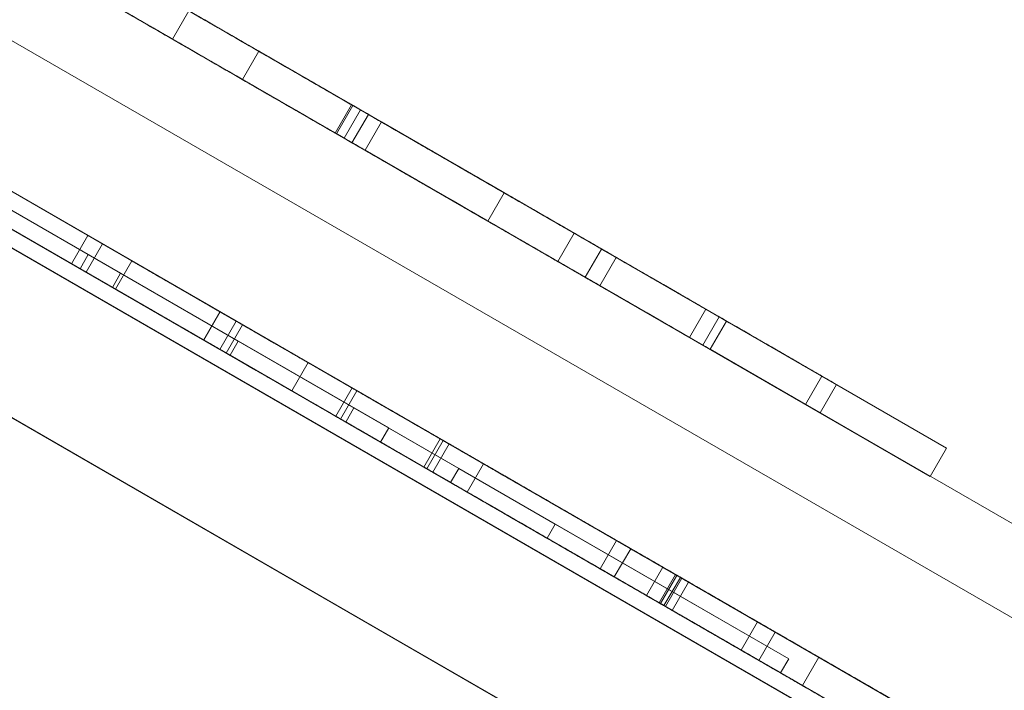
# Model space of a CAD drawing. Header units: inches. Extents: x 1 to 109, y 1 to 85.
# Tile 32 of 256: x 77.1081 to 77.1583, y 34.1511 to 34.1853. Entities that reach past the tile are written whole.
import ezdxf

# ---------------------------------------------------------------- set-up
doc = ezdxf.new("R2010")
doc.units = ezdxf.units.IN
doc.header["$MEASUREMENT"] = 0
doc.linetypes.add('CENTERX2', pattern=[0.8, 0.5, -0.1, 0.1, -0.1])
doc.layers.add('FORMAT', color=7, linetype='Continuous')

msp = doc.modelspace()

# ---------------------------------------------------------------- linework, layer by layer
at = {"color": 7, "linetype": 'Continuous', "lineweight": 15, "ltscale": 5}
for p, q in [((71.456637, 37.446895), (85.267577, 29.473145)), ((85.259244, 29.458712), (71.448304, 37.432462)), ((76.50344, 34.5235), (80.472723, 32.231833)), ((76.499273, 34.516283), (80.468556, 32.224617)), ((80.472702, 32.231845), (76.593621, 34.471434)), ((80.468536, 32.224628), (76.589454, 34.464217)), ((77.445215, 33.979766), (76.968901, 34.254766)), ((76.968904, 34.254764), (77.445218, 33.979764)), ((77.445219, 33.979764), (76.968911, 34.25476)), ((76.96892, 34.254755), (77.445233, 33.979755)), ((77.444798, 33.979044), (76.968484, 34.254044)), ((76.968487, 34.254042), (77.444801, 33.979042)), ((77.444802, 33.979042), (76.968495, 34.254038)), ((76.968503, 34.254033), (77.444817, 33.979034)), ((77.379309, 34.032251), (77.047335, 34.223916)), ((77.047338, 34.223914), (77.379314, 34.032248)), ((77.383499, 34.005775), (77.022476, 34.214212)), ((77.022476, 34.214212), (77.38332, 34.005878)), ((77.373059, 34.021425), (77.041085, 34.21309)), ((77.041088, 34.213089), (77.373064, 34.021422)), ((77.096941, 34.195276), (77.115933, 34.184311)), ((77.120333, 34.183695), (77.109375, 34.190021)), ((77.1195, 34.182251), (77.108542, 34.188578)), ((77.090196, 34.186661), (77.11237, 34.173859)), ((77.0902, 34.186659), (77.112373, 34.173857)), ((77.116766, 34.185754), (77.115933, 34.184311)), ((77.116766, 34.185754), (77.12659, 34.180083)), ((77.089363, 34.185217), (77.111536, 34.172416)), ((77.089367, 34.185215), (77.11154, 34.172414)), ((77.091227, 34.185103), (77.113294, 34.172363)), ((77.09081, 34.184382), (77.112877, 34.171641)), ((77.115933, 34.184311), (77.125756, 34.178639)), ((77.120333, 34.183695), (77.1195, 34.182251)), ((77.132846, 34.17647), (77.120333, 34.183695)), ((77.132013, 34.175027), (77.1195, 34.182251)), ((77.125069, 34.180961), (77.124236, 34.179517)), ((77.125139, 34.18092), (77.124305, 34.179477)), ((77.11237, 34.173859), (77.100465, 34.180732)), ((77.112373, 34.173857), (77.100468, 34.18073)), ((77.125525, 34.180697), (77.124692, 34.179254)), ((77.125922, 34.180468), (77.125089, 34.179025)), ((77.12659, 34.180083), (77.125756, 34.178639)), ((77.12659, 34.180083), (77.136413, 34.174411)), ((77.111536, 34.172416), (77.099631, 34.179289)), ((77.11154, 34.172414), (77.099635, 34.179287)), ((77.104215, 34.178567), (77.131799, 34.162641)), ((77.119184, 34.169925), (77.104215, 34.178567)), ((77.125756, 34.178639), (77.135579, 34.172968)), ((77.103382, 34.177124), (77.130965, 34.161198)), ((77.11835, 34.168481), (77.103382, 34.177124)), ((77.132846, 34.17647), (77.132013, 34.175027)), ((77.143804, 34.170144), (77.132846, 34.17647)), ((77.130532, 34.162411), (77.108125, 34.175347)), ((77.14297, 34.168701), (77.132013, 34.175027)), ((77.130115, 34.161689), (77.107709, 34.174625)), ((77.111626, 34.174288), (77.110792, 34.172845)), ((77.111626, 34.174288), (77.110793, 34.172845)), ((77.15279, 34.150522), (77.111626, 34.174288)), ((77.111626, 34.174288), (77.122852, 34.167807)), ((77.111626, 34.174288), (77.111626, 34.174288)), ((77.136413, 34.174411), (77.135579, 34.172968)), ((77.136413, 34.174411), (77.155404, 34.163446)), ((77.11237, 34.173859), (77.111536, 34.172416)), ((77.112373, 34.173857), (77.11154, 34.172414)), ((77.111645, 34.173315), (77.111229, 34.172593)), ((77.111645, 34.173315), (77.126965, 34.16447)), ((77.119293, 34.168899), (77.111645, 34.173315)), ((77.137816, 34.173601), (77.136982, 34.172158)), ((77.149042, 34.16712), (77.137816, 34.173601)), ((77.110792, 34.172845), (77.122019, 34.166363)), ((77.110793, 34.172845), (77.110792, 34.172845)), ((77.151957, 34.149078), (77.110793, 34.172845)), ((77.113868, 34.172994), (77.113035, 34.17155)), ((77.135579, 34.172968), (77.154571, 34.162003)), ((77.138564, 34.173169), (77.137731, 34.171726)), ((77.138564, 34.173169), (77.149791, 34.166687)), ((77.111229, 34.172593), (77.126548, 34.163748)), ((77.118877, 34.168178), (77.111229, 34.172593)), ((77.113294, 34.172363), (77.112877, 34.171641)), ((77.113294, 34.172363), (77.125187, 34.165496)), ((77.148209, 34.165676), (77.136982, 34.172158)), ((77.112877, 34.171641), (77.12477, 34.164775)), ((77.137731, 34.171726), (77.148958, 34.165244)), ((77.118357, 34.170402), (77.117523, 34.168959)), ((77.118357, 34.170402), (77.117524, 34.168959)), ((77.11836, 34.1704), (77.117527, 34.168957)), ((77.11836, 34.1704), (77.117527, 34.168957)), ((77.159522, 34.146636), (77.118357, 34.170402)), ((77.118357, 34.170402), (77.129583, 34.16392)), ((77.118357, 34.170402), (77.118357, 34.170402)), ((77.11836, 34.1704), (77.11836, 34.1704)), ((77.11836, 34.1704), (77.129587, 34.163918)), ((77.143137, 34.170529), (77.142303, 34.169086)), ((77.119184, 34.169925), (77.11835, 34.168481)), ((77.125338, 34.166372), (77.119184, 34.169925)), ((77.143804, 34.170144), (77.14297, 34.168701)), ((77.144178, 34.169928), (77.143345, 34.168485)), ((77.144178, 34.169928), (77.143804, 34.170144)), ((77.155405, 34.163446), (77.144178, 34.169928)), ((77.119506, 34.169738), (77.118673, 34.168295)), ((77.117523, 34.168959), (77.12875, 34.162477)), ((77.117524, 34.168959), (77.117523, 34.168959)), ((77.158688, 34.145192), (77.117524, 34.168959)), ((77.117527, 34.168957), (77.117527, 34.168957)), ((77.117527, 34.168957), (77.128753, 34.162475)), ((77.119293, 34.168899), (77.118877, 34.168178)), ((77.126965, 34.16447), (77.119293, 34.168899)), ((77.124504, 34.164928), (77.11835, 34.168481)), ((77.143345, 34.168485), (77.14297, 34.168701)), ((77.154572, 34.162003), (77.143345, 34.168485)), ((77.126548, 34.163748), (77.118877, 34.168178)), ((77.122853, 34.167807), (77.122019, 34.166363)), ((77.122852, 34.167807), (77.122019, 34.166363)), ((77.122852, 34.167807), (77.122853, 34.167807)), ((77.122853, 34.167807), (77.15279, 34.150522)), ((77.149042, 34.16712), (77.148209, 34.165676)), ((77.122019, 34.166363), (77.151957, 34.149079)), ((77.122019, 34.166363), (77.122019, 34.166363)), ((77.125095, 34.166512), (77.124262, 34.165069)), ((77.125338, 34.166372), (77.124504, 34.164928)), ((77.153346, 34.150201), (77.125338, 34.166372)), ((77.149791, 34.166687), (77.148958, 34.165244)), ((77.125187, 34.165496), (77.12477, 34.164775)), ((77.125187, 34.165496), (77.14736, 34.152695)), ((77.152513, 34.148758), (77.124504, 34.164928)), ((77.12477, 34.164775), (77.146944, 34.151973)), ((77.126965, 34.16447), (77.126548, 34.163748)), ((77.129584, 34.16392), (77.12875, 34.162477)), ((77.129583, 34.16392), (77.12875, 34.162477)), ((77.129587, 34.163918), (77.128753, 34.162475)), ((77.129587, 34.163918), (77.128754, 34.162475)), ((77.129738, 34.163831), (77.128904, 34.162388)), ((77.129583, 34.16392), (77.129584, 34.16392)), ((77.129584, 34.16392), (77.159521, 34.146636)), ((77.129587, 34.163918), (77.129587, 34.163918)), ((77.129738, 34.163831), (77.148887, 34.152775)), ((77.139298, 34.158312), (77.129738, 34.163831)), ((77.130043, 34.163655), (77.12921, 34.162212)), ((77.155404, 34.163446), (77.154571, 34.162003)), ((77.155405, 34.163446), (77.154572, 34.162003)), ((77.155404, 34.163446), (77.155405, 34.163446)), ((77.12875, 34.162477), (77.158688, 34.145192)), ((77.12875, 34.162477), (77.12875, 34.162477)), ((77.128753, 34.162475), (77.128754, 34.162475)), ((77.128904, 34.162388), (77.148054, 34.151332)), ((77.138464, 34.156868), (77.128904, 34.162388)), ((77.130532, 34.162411), (77.130115, 34.161689)), ((77.135455, 34.159568), (77.130532, 34.162411)), ((77.131799, 34.162641), (77.130965, 34.161198)), ((77.131799, 34.162641), (77.146665, 34.154058)), ((77.154571, 34.162003), (77.154572, 34.162003)), ((77.135039, 34.158846), (77.130115, 34.161689)), ((77.130965, 34.161198), (77.145832, 34.152615)), ((77.135455, 34.159568), (77.135039, 34.158846)), ((77.14736, 34.152695), (77.135455, 34.159568)), ((77.146944, 34.151973), (77.135039, 34.158846)), ((77.138567, 34.158734), (77.137734, 34.15729)), ((77.138567, 34.158734), (77.14183, 34.15685)), ((77.139298, 34.158312), (77.138464, 34.156868)), ((77.148887, 34.152775), (77.139298, 34.158312)), ((77.137734, 34.15729), (77.140996, 34.155407)), ((77.140941, 34.157363), (77.140108, 34.15592)), ((77.148054, 34.151332), (77.138464, 34.156868)), ((77.141584, 34.156992), (77.140751, 34.155549)), ((77.141654, 34.156951), (77.140821, 34.155508)), ((77.14183, 34.15685), (77.140996, 34.155407)), ((77.1419, 34.156809), (77.141067, 34.155366)), ((77.141913, 34.156802), (77.14108, 34.155359)), ((77.142252, 34.156606), (77.141419, 34.155163)), ((77.145771, 34.154575), (77.144938, 34.153131)), ((77.146665, 34.154058), (77.145832, 34.152615)), ((77.146665, 34.154058), (77.174382, 34.138056)), ((77.14736, 34.152695), (77.146944, 34.151973)), ((77.148887, 34.152775), (77.148054, 34.151332)), ((77.145832, 34.152615), (77.173548, 34.136613))]:
    msp.add_line(p, q, dxfattribs=at)
for points, knots in [([(77.098897, 34.196071), (77.098913, 34.196062), (77.098946, 34.196043), (77.099196, 34.195898), (77.099633, 34.195646), (77.100298, 34.195262), (77.101203, 34.19474), (77.102375, 34.194063), (77.103809, 34.193235), (77.105504, 34.192256), (77.107482, 34.191115), (77.109672, 34.18985), (77.112085, 34.188457), (77.114673, 34.186963), (77.117391, 34.185394), (77.120194, 34.183775), (77.12305, 34.182127), (77.124965, 34.181021), (77.125922, 34.180468)], [0, 0, 0, 0, 0.0627288, 0.1254406, 0.1881794, 0.2508902, 0.3136257, 0.3752125, 0.4368253, 0.498416, 0.5600134, 0.622874, 0.6857203, 0.7485739, 0.8114273, 0.8742834, 0.9371403, 1, 1, 1, 1]), ([(77.125525, 34.180697), (77.124596, 34.181233), (77.122739, 34.182306), (77.119976, 34.183901), (77.117261, 34.185468), (77.114626, 34.18699), (77.112141, 34.188425), (77.109816, 34.189767), (77.107691, 34.190994), (77.105753, 34.192113), (77.104028, 34.193108), (77.102552, 34.193961), (77.101328, 34.194667), (77.100379, 34.195215), (77.099681, 34.195618), (77.099211, 34.195889), (77.098948, 34.196042), (77.098914, 34.196061), (77.098897, 34.196071)], [0, 0, 0, 0, 0.062722, 0.125441, 0.18816, 0.250875, 0.313594, 0.375187, 0.436788, 0.49839, 0.559984, 0.622846, 0.685697, 0.74856, 0.811414, 0.874284, 0.937135, 1, 1, 1, 1]), ([(77.098063, 34.194628), (77.09808, 34.194618), (77.098112, 34.1946), (77.098363, 34.194455), (77.0988, 34.194203), (77.099465, 34.193819), (77.10037, 34.193296), (77.101542, 34.19262), (77.102976, 34.191791), (77.104671, 34.190813), (77.106648, 34.189671), (77.108839, 34.188407), (77.111251, 34.187014), (77.113839, 34.18552), (77.116557, 34.18395), (77.11936, 34.182332), (77.122216, 34.180683), (77.124131, 34.179577), (77.125089, 34.179025)], [0, 0, 0, 0, 0.062729, 0.125441, 0.188179, 0.25089, 0.313626, 0.375213, 0.436825, 0.498416, 0.560013, 0.622874, 0.68572, 0.748574, 0.811427, 0.874283, 0.93714, 1, 1, 1, 1]), ([(77.124692, 34.179254), (77.123763, 34.17979), (77.121906, 34.180862), (77.119142, 34.182458), (77.116428, 34.184025), (77.113792, 34.185547), (77.111307, 34.186981), (77.108983, 34.188323), (77.106857, 34.189551), (77.104919, 34.19067), (77.103195, 34.191665), (77.101719, 34.192517), (77.100495, 34.193224), (77.099546, 34.193772), (77.098848, 34.194175), (77.098378, 34.194446), (77.098114, 34.194598), (77.09808, 34.194618), (77.098063, 34.194628)], [0, 0, 0, 0, 0.062722, 0.125441, 0.18816, 0.250875, 0.313594, 0.375187, 0.436788, 0.49839, 0.559984, 0.622846, 0.685697, 0.74856, 0.811414, 0.874284, 0.937135, 1, 1, 1, 1]), ([(77.110123, 34.18959), (77.11014, 34.18958), (77.110174, 34.18956), (77.110447, 34.189403), (77.110915, 34.189132), (77.111507, 34.18879), (77.112137, 34.188427), (77.112943, 34.187962), (77.114019, 34.18734), (77.115406, 34.186539), (77.117078, 34.185574), (77.118923, 34.184509), (77.120913, 34.18336), (77.122973, 34.18217), (77.12437, 34.181364), (77.125069, 34.180961)], [0, 0, 0, 0, 0.104555, 0.2091, 0.313638, 0.375255, 0.436873, 0.498486, 0.560089, 0.633401, 0.706718, 0.780027, 0.853338, 0.926675, 1, 1, 1, 1]), ([(77.125139, 34.18092), (77.124486, 34.181297), (77.123181, 34.182051), (77.12125, 34.183165), (77.119372, 34.18425), (77.117609, 34.185267), (77.115987, 34.186204), (77.114532, 34.187044), (77.113296, 34.187758), (77.112283, 34.188343), (77.111516, 34.188785), (77.110945, 34.189115), (77.110541, 34.189348), (77.110285, 34.189496), (77.11016, 34.189568), (77.110135, 34.189583), (77.110123, 34.18959)], [0, 0, 0, 0, 0.069991, 0.140018, 0.209983, 0.279972, 0.349958, 0.41995, 0.489935, 0.559928, 0.633265, 0.706608, 0.779955, 0.853303, 0.926651, 1, 1, 1, 1]), ([(77.10929, 34.188146), (77.109307, 34.188136), (77.109341, 34.188117), (77.109613, 34.187959), (77.110082, 34.187689), (77.110674, 34.187347), (77.111304, 34.186984), (77.11211, 34.186518), (77.113186, 34.185897), (77.114573, 34.185096), (77.116245, 34.184131), (77.118089, 34.183066), (77.12008, 34.181917), (77.12214, 34.180727), (77.123537, 34.179921), (77.124236, 34.179517)], [0, 0, 0, 0, 0.104555, 0.2091, 0.313638, 0.375255, 0.436873, 0.498486, 0.560089, 0.633401, 0.706718, 0.780027, 0.853338, 0.926675, 1, 1, 1, 1]), ([(77.124305, 34.179477), (77.123653, 34.179854), (77.122348, 34.180607), (77.120417, 34.181722), (77.118538, 34.182807), (77.116776, 34.183824), (77.115154, 34.184761), (77.113699, 34.185601), (77.112463, 34.186314), (77.111449, 34.186899), (77.110683, 34.187342), (77.110112, 34.187672), (77.109708, 34.187905), (77.109452, 34.188053), (77.109326, 34.188125), (77.109302, 34.188139), (77.10929, 34.188146)], [0, 0, 0, 0, 0.069991, 0.140018, 0.209983, 0.279972, 0.349958, 0.41995, 0.489935, 0.559928, 0.633265, 0.706608, 0.779955, 0.853303, 0.926651, 1, 1, 1, 1]), ([(77.125069, 34.180961), (77.125682, 34.180607), (77.126907, 34.179899), (77.128714, 34.178856), (77.130465, 34.177845), (77.132099, 34.176902), (77.133597, 34.176037), (77.134995, 34.17523), (77.136196, 34.174537), (77.137219, 34.173946), (77.138004, 34.173493), (77.138377, 34.173277), (77.138564, 34.173169)], [0, 0, 0, 0, 0.093358, 0.18668, 0.280015, 0.37334, 0.466654, 0.559951, 0.669925, 0.779935, 0.889978, 1, 1, 1, 1]), ([(77.137816, 34.173601), (77.137645, 34.1737), (77.137303, 34.173898), (77.136461, 34.174383), (77.135375, 34.17501), (77.134007, 34.1758), (77.132455, 34.176696), (77.13075, 34.177681), (77.128933, 34.17873), (77.127049, 34.179818), (77.125775, 34.180553), (77.125139, 34.18092)], [0, 0, 0, 0, 0.112014, 0.22398, 0.335976, 0.447982, 0.559976, 0.669943, 0.779974, 0.889999, 1, 1, 1, 1]), ([(77.149791, 34.166687), (77.149531, 34.166837), (77.149012, 34.167137), (77.147988, 34.167728), (77.146775, 34.168429), (77.145288, 34.169287), (77.143579, 34.170274), (77.14161, 34.171411), (77.139496, 34.172631), (77.137277, 34.173912), (77.135027, 34.175212), (77.132703, 34.176553), (77.130329, 34.177924), (77.127933, 34.179307), (77.126328, 34.180234), (77.125525, 34.180697)], [0, 0, 0, 0, 0.08001, 0.160013, 0.240028, 0.320006, 0.399998, 0.479982, 0.559969, 0.633305, 0.706631, 0.779978, 0.853309, 0.926657, 1, 1, 1, 1]), ([(77.125922, 34.180468), (77.126801, 34.17996), (77.12856, 34.178945), (77.131182, 34.177431), (77.133757, 34.175945), (77.136083, 34.174601), (77.138133, 34.173418), (77.139923, 34.172385), (77.141603, 34.171415), (77.142625, 34.170824), (77.143137, 34.170529)], [0, 0, 0, 0, 0.1400004, 0.2799953, 0.4199915, 0.5599664, 0.6699757, 0.7799956, 0.889987, 1, 1, 1, 1]), ([(77.124236, 34.179517), (77.124848, 34.179163), (77.126074, 34.178456), (77.127881, 34.177413), (77.129632, 34.176402), (77.131266, 34.175458), (77.132763, 34.174594), (77.134162, 34.173786), (77.135362, 34.173093), (77.136386, 34.172502), (77.137171, 34.172049), (77.137544, 34.171834), (77.137731, 34.171726)], [0, 0, 0, 0, 0.0933577, 0.1866801, 0.2800152, 0.3733398, 0.4666536, 0.5599514, 0.6699246, 0.7799348, 0.889978, 1, 1, 1, 1]), ([(77.136982, 34.172158), (77.136811, 34.172257), (77.136469, 34.172454), (77.135628, 34.17294), (77.134542, 34.173567), (77.133173, 34.174357), (77.131622, 34.175253), (77.129917, 34.176237), (77.128099, 34.177287), (77.126215, 34.178374), (77.124942, 34.179109), (77.124305, 34.179477)], [0, 0, 0, 0, 0.112014, 0.22398, 0.335976, 0.447982, 0.559976, 0.669943, 0.779974, 0.889999, 1, 1, 1, 1]), ([(77.148958, 34.165244), (77.148698, 34.165394), (77.148179, 34.165694), (77.147154, 34.166285), (77.145941, 34.166985), (77.144455, 34.167844), (77.142745, 34.168831), (77.140777, 34.169967), (77.138663, 34.171188), (77.136444, 34.172469), (77.134193, 34.173768), (77.13187, 34.17511), (77.129496, 34.17648), (77.1271, 34.177864), (77.125494, 34.178791), (77.124692, 34.179254)], [0, 0, 0, 0, 0.08001, 0.160013, 0.240028, 0.320006, 0.399998, 0.479982, 0.559969, 0.633305, 0.706631, 0.779978, 0.853309, 0.926657, 1, 1, 1, 1]), ([(77.125089, 34.179025), (77.125968, 34.178517), (77.127726, 34.177502), (77.130349, 34.175988), (77.132924, 34.174501), (77.13525, 34.173158), (77.1373, 34.171974), (77.13909, 34.170941), (77.14077, 34.169971), (77.141792, 34.169381), (77.142303, 34.169086)], [0, 0, 0, 0, 0.14, 0.279995, 0.419992, 0.559966, 0.669976, 0.779996, 0.889987, 1, 1, 1, 1]), ([(77.113868, 34.172994), (77.113876, 34.172989), (77.113893, 34.172979), (77.113937, 34.172954), (77.114022, 34.172905), (77.114157, 34.172827), (77.114338, 34.172722), (77.114559, 34.172595), (77.114821, 34.172444), (77.115122, 34.172269), (77.115473, 34.172067), (77.115875, 34.171835), (77.116305, 34.171587), (77.116754, 34.171327), (77.117215, 34.171062), (77.117714, 34.170773), (77.118251, 34.170463), (77.118826, 34.170131), (77.119427, 34.169784), (77.120053, 34.169423), (77.120699, 34.16905), (77.121376, 34.168659), (77.122083, 34.168251), (77.122832, 34.167818), (77.123628, 34.167359), (77.124469, 34.166873), (77.125338, 34.166372), (77.126233, 34.165855), (77.127151, 34.165325), (77.128075, 34.164791), (77.129001, 34.164256), (77.129926, 34.163722), (77.130867, 34.163179), (77.131821, 34.162629), (77.132822, 34.162051), (77.133871, 34.161445), (77.134967, 34.160812), (77.136071, 34.160175), (77.137182, 34.159534), (77.138297, 34.15889), (77.139415, 34.158244), (77.140534, 34.157598), (77.141281, 34.157167), (77.141654, 34.156951)], [0, 0, 0, 0, 0.02927, 0.058529, 0.087784, 0.11705, 0.146322, 0.175591, 0.203183, 0.230778, 0.258375, 0.285971, 0.31357, 0.336567, 0.359566, 0.382565, 0.405565, 0.428566, 0.451565, 0.473248, 0.494934, 0.516622, 0.538309, 0.559994, 0.582992, 0.605991, 0.628992, 0.651993, 0.674991, 0.69799, 0.719677, 0.741363, 0.763046, 0.78473, 0.806416, 0.830616, 0.854815, 0.879016, 0.903219, 0.927417, 0.951607, 0.975799, 1, 1, 1, 1]), ([(77.1419, 34.156809), (77.141511, 34.157034), (77.140732, 34.157484), (77.139565, 34.158158), (77.138399, 34.158831), (77.137236, 34.159502), (77.136078, 34.160171), (77.134927, 34.160835), (77.133816, 34.161477), (77.132746, 34.162095), (77.131717, 34.162689), (77.1307, 34.163276), (77.129699, 34.163854), (77.128715, 34.164422), (77.127751, 34.164979), (77.126806, 34.165524), (77.125884, 34.166056), (77.124991, 34.166572), (77.124127, 34.167071), (77.123292, 34.167553), (77.1225, 34.16801), (77.121754, 34.168441), (77.121054, 34.168845), (77.120389, 34.169229), (77.119756, 34.169594), (77.119143, 34.169948), (77.118555, 34.170288), (77.117993, 34.170612), (77.11747, 34.170914), (77.116987, 34.171193), (77.116544, 34.171449), (77.116118, 34.171695), (77.115713, 34.171928), (77.115334, 34.172147), (77.115003, 34.172338), (77.114721, 34.172501), (77.114485, 34.172638), (77.114288, 34.172751), (77.114127, 34.172844), (77.114007, 34.172914), (77.113932, 34.172957), (77.113892, 34.17298), (77.113876, 34.172989), (77.113868, 34.172994)], [0, 0, 0, 0, 0.025087, 0.050168, 0.075246, 0.100333, 0.125423, 0.15051, 0.175597, 0.198596, 0.221597, 0.244594, 0.267589, 0.290587, 0.31359, 0.336594, 0.359594, 0.382588, 0.405586, 0.42859, 0.451595, 0.473279, 0.494961, 0.516646, 0.538335, 0.560022, 0.583021, 0.606019, 0.62902, 0.65202, 0.675016, 0.698013, 0.72512, 0.752227, 0.779329, 0.806425, 0.834079, 0.861741, 0.889401, 0.917051, 0.944693, 0.972341, 1, 1, 1, 1]), ([(77.141067, 34.155366), (77.140677, 34.155591), (77.139899, 34.15604), (77.138731, 34.156714), (77.137566, 34.157387), (77.136403, 34.158059), (77.135245, 34.158727), (77.134094, 34.159392), (77.132983, 34.160033), (77.131913, 34.160651), (77.130884, 34.161245), (77.129867, 34.161832), (77.128866, 34.16241), (77.127882, 34.162978), (77.126917, 34.163535), (77.125972, 34.164081), (77.125051, 34.164613), (77.124157, 34.165129), (77.123293, 34.165628), (77.122458, 34.16611), (77.121667, 34.166566), (77.120921, 34.166997), (77.120221, 34.167401), (77.119555, 34.167786), (77.118922, 34.168151), (77.11831, 34.168505), (77.117721, 34.168845), (77.117159, 34.169169), (77.116636, 34.169471), (77.116153, 34.16975), (77.115711, 34.170005), (77.115285, 34.170251), (77.11488, 34.170485), (77.114501, 34.170704), (77.11417, 34.170895), (77.113888, 34.171058), (77.113652, 34.171194), (77.113455, 34.171308), (77.113294, 34.171401), (77.113173, 34.17147), (77.113098, 34.171514), (77.113058, 34.171537), (77.113043, 34.171546), (77.113035, 34.17155)], [0, 0, 0, 0, 0.025087, 0.050168, 0.075246, 0.100333, 0.125423, 0.15051, 0.175597, 0.198596, 0.221597, 0.244594, 0.267589, 0.290587, 0.31359, 0.336594, 0.359594, 0.382588, 0.405586, 0.42859, 0.451595, 0.473279, 0.494961, 0.516646, 0.538335, 0.560022, 0.583021, 0.606019, 0.62902, 0.65202, 0.675016, 0.698013, 0.72512, 0.752227, 0.779329, 0.806425, 0.834079, 0.861741, 0.889401, 0.917051, 0.944693, 0.972341, 1, 1, 1, 1]), ([(77.113035, 34.17155), (77.113043, 34.171545), (77.11306, 34.171536), (77.113104, 34.171511), (77.113188, 34.171462), (77.113324, 34.171384), (77.113505, 34.171279), (77.113726, 34.171151), (77.113987, 34.171), (77.114289, 34.170826), (77.11464, 34.170624), (77.115041, 34.170392), (77.115471, 34.170143), (77.115921, 34.169884), (77.116381, 34.169618), (77.11688, 34.16933), (77.117417, 34.16902), (77.117992, 34.168688), (77.118594, 34.168341), (77.11922, 34.167979), (77.119866, 34.167606), (77.120543, 34.167215), (77.121249, 34.166808), (77.121999, 34.166375), (77.122794, 34.165916), (77.123635, 34.16543), (77.124505, 34.164928), (77.125399, 34.164412), (77.126318, 34.163881), (77.127242, 34.163348), (77.128168, 34.162813), (77.129093, 34.162279), (77.130033, 34.161736), (77.130987, 34.161185), (77.131989, 34.160607), (77.133038, 34.160001), (77.134134, 34.159369), (77.135238, 34.158731), (77.136348, 34.15809), (77.137463, 34.157447), (77.138581, 34.156801), (77.139701, 34.156155), (77.140447, 34.155724), (77.140821, 34.155508)], [0, 0, 0, 0, 0.0292697, 0.0585288, 0.0877843, 0.1170503, 0.1463222, 0.175591, 0.2031834, 0.2307781, 0.2583745, 0.2859715, 0.3135696, 0.3365675, 0.3595656, 0.3825646, 0.4055651, 0.428566, 0.4515647, 0.4732485, 0.494934, 0.5166216, 0.5383093, 0.5599945, 0.5829918, 0.6059907, 0.6289919, 0.6519925, 0.6749913, 0.6979903, 0.719677, 0.7413631, 0.7630463, 0.7847303, 0.8064162, 0.8306164, 0.8548153, 0.8790165, 0.9032193, 0.9274175, 0.9516066, 0.9757994, 1, 1, 1, 1]), ([(77.119506, 34.169738), (77.11941, 34.169794), (77.119218, 34.169905), (77.119009, 34.170026), (77.11883, 34.170129), (77.118704, 34.170202), (77.118603, 34.17026), (77.118508, 34.170315), (77.118435, 34.170357), (77.118394, 34.170381), (77.118374, 34.170392), (77.118365, 34.170397), (77.11836, 34.1704)], [0, 0, 0, 0, 0.093332, 0.186665, 0.280003, 0.37333, 0.46667, 0.560001, 0.670001, 0.78, 0.890001, 1, 1, 1, 1]), ([(77.143137, 34.170529), (77.143675, 34.170219), (77.144752, 34.169597), (77.146071, 34.168835), (77.147237, 34.168162), (77.148247, 34.167579), (77.148777, 34.167273), (77.149042, 34.16712)], [0, 0, 0, 0, 0.186597, 0.373284, 0.559942, 0.779973, 1, 1, 1, 1]), ([(77.142252, 34.156606), (77.141877, 34.156822), (77.141128, 34.157255), (77.140004, 34.157904), (77.13888, 34.158553), (77.137757, 34.159201), (77.136638, 34.159848), (77.135521, 34.160493), (77.134409, 34.161135), (77.133412, 34.16171), (77.13253, 34.162219), (77.131765, 34.162661), (77.13101, 34.163097), (77.130264, 34.163527), (77.129535, 34.163949), (77.128826, 34.164358), (77.128136, 34.164756), (77.12746, 34.165146), (77.126793, 34.165532), (77.126137, 34.16591), (77.125496, 34.16628), (77.124877, 34.166638), (77.124282, 34.166981), (77.123718, 34.167307), (77.123184, 34.167615), (77.12268, 34.167906), (77.122205, 34.168181), (77.121757, 34.168439), (77.12134, 34.16868), (77.120952, 34.168904), (77.120592, 34.169112), (77.120287, 34.169288), (77.120038, 34.169432), (77.119841, 34.169545), (77.119668, 34.169645), (77.11956, 34.169707), (77.119506, 34.169738)], [0, 0, 0, 0, 0.039189, 0.078379, 0.11757, 0.156759, 0.19595, 0.235142, 0.27433, 0.313523, 0.341119, 0.368706, 0.396298, 0.423896, 0.451484, 0.478581, 0.505697, 0.532822, 0.559936, 0.58753, 0.615126, 0.642731, 0.670336, 0.697938, 0.725049, 0.752162, 0.779273, 0.806379, 0.833478, 0.860582, 0.887707, 0.914831, 0.936118, 0.957392, 0.978685, 1, 1, 1, 1]), ([(77.118673, 34.168295), (77.118577, 34.16835), (77.118385, 34.168461), (77.118176, 34.168582), (77.117997, 34.168685), (77.11787, 34.168758), (77.11777, 34.168817), (77.117674, 34.168872), (77.117602, 34.168914), (77.117561, 34.168937), (77.117541, 34.168949), (77.117532, 34.168954), (77.117527, 34.168957)], [0, 0, 0, 0, 0.093332, 0.186665, 0.280003, 0.37333, 0.46667, 0.560001, 0.670001, 0.78, 0.890001, 1, 1, 1, 1]), ([(77.142303, 34.169086), (77.142842, 34.168775), (77.143918, 34.168153), (77.145238, 34.167392), (77.146404, 34.166718), (77.147414, 34.166135), (77.147944, 34.165829), (77.148209, 34.165676)], [0, 0, 0, 0, 0.186597, 0.373284, 0.559942, 0.779973, 1, 1, 1, 1]), ([(77.141419, 34.155163), (77.141044, 34.155379), (77.140295, 34.155812), (77.13917, 34.156461), (77.138046, 34.15711), (77.136924, 34.157758), (77.135804, 34.158404), (77.134687, 34.159049), (77.133575, 34.159691), (77.132579, 34.160267), (77.131697, 34.160776), (77.130932, 34.161218), (77.130177, 34.161653), (77.129431, 34.162084), (77.128701, 34.162505), (77.127993, 34.162914), (77.127303, 34.163312), (77.126627, 34.163703), (77.12596, 34.164088), (77.125304, 34.164467), (77.124663, 34.164837), (77.124044, 34.165194), (77.123449, 34.165538), (77.122884, 34.165864), (77.12235, 34.166172), (77.121847, 34.166463), (77.121371, 34.166737), (77.120924, 34.166995), (77.120506, 34.167237), (77.120118, 34.167461), (77.119758, 34.167668), (77.119453, 34.167844), (77.119204, 34.167988), (77.119008, 34.168102), (77.118835, 34.168202), (77.118727, 34.168264), (77.118673, 34.168295)], [0, 0, 0, 0, 0.039189, 0.078379, 0.11757, 0.156759, 0.19595, 0.235142, 0.27433, 0.313523, 0.341119, 0.368706, 0.396298, 0.423896, 0.451484, 0.478581, 0.505697, 0.532822, 0.559936, 0.58753, 0.615126, 0.642731, 0.670336, 0.697938, 0.725049, 0.752162, 0.779273, 0.806379, 0.833478, 0.860582, 0.887707, 0.914831, 0.936118, 0.957392, 0.978685, 1, 1, 1, 1]), ([(77.125095, 34.166512), (77.125101, 34.166508), (77.125115, 34.166501), (77.125161, 34.166474), (77.125261, 34.166416), (77.125398, 34.166337), (77.125563, 34.166242), (77.12575, 34.166134), (77.125975, 34.166004), (77.126223, 34.16586), (77.126487, 34.165708), (77.12676, 34.16555), (77.127066, 34.165374), (77.127404, 34.165179), (77.127775, 34.164964), (77.128179, 34.164731), (77.128616, 34.164479), (77.12909, 34.164205), (77.1296, 34.163911), (77.130145, 34.163596), (77.130723, 34.163263), (77.131327, 34.162914), (77.131958, 34.16255), (77.132609, 34.162174), (77.13328, 34.161786), (77.133971, 34.161387), (77.134683, 34.160976), (77.135419, 34.160552), (77.136175, 34.160115), (77.136951, 34.159667), (77.137737, 34.159213), (77.138531, 34.158754), (77.139332, 34.158292), (77.140136, 34.157828), (77.140673, 34.157518), (77.140941, 34.157363)], [0, 0, 0, 0, 0.0439, 0.087786, 0.13168, 0.175584, 0.210077, 0.244567, 0.27906, 0.313555, 0.341154, 0.36875, 0.396347, 0.423946, 0.451549, 0.478658, 0.505764, 0.532871, 0.559981, 0.587581, 0.615178, 0.642775, 0.670373, 0.697973, 0.725078, 0.752185, 0.779293, 0.806398, 0.834058, 0.861716, 0.889377, 0.917042, 0.944694, 0.972338, 1, 1, 1, 1]), ([(77.141584, 34.156992), (77.141297, 34.157158), (77.140723, 34.157489), (77.139862, 34.157986), (77.139005, 34.158481), (77.138154, 34.158972), (77.137309, 34.15946), (77.136491, 34.159932), (77.135703, 34.160387), (77.134946, 34.160824), (77.134204, 34.161253), (77.133482, 34.16167), (77.132783, 34.162073), (77.132108, 34.162463), (77.13146, 34.162837), (77.130838, 34.163196), (77.130244, 34.163539), (77.129684, 34.163863), (77.129162, 34.164164), (77.128677, 34.164444), (77.128224, 34.164705), (77.127803, 34.164949), (77.127417, 34.165171), (77.127069, 34.165372), (77.126758, 34.165552), (77.12648, 34.165712), (77.126208, 34.165869), (77.125947, 34.16602), (77.125708, 34.166158), (77.125508, 34.166274), (77.125347, 34.166366), (77.125227, 34.166436), (77.12515, 34.16648), (77.125113, 34.166501), (77.125101, 34.166508), (77.125095, 34.166512)], [0, 0, 0, 0, 0.029275, 0.058529, 0.087788, 0.117066, 0.146344, 0.175608, 0.203202, 0.230806, 0.258408, 0.286004, 0.313602, 0.341203, 0.3688, 0.3964, 0.424003, 0.4516, 0.478702, 0.505813, 0.532926, 0.560032, 0.587629, 0.615231, 0.642832, 0.670428, 0.698026, 0.734163, 0.770297, 0.806431, 0.845149, 0.883867, 0.922578, 0.961284, 1, 1, 1, 1]), ([(77.140751, 34.155549), (77.140463, 34.155714), (77.139889, 34.156046), (77.139029, 34.156543), (77.138172, 34.157038), (77.13732, 34.157529), (77.136476, 34.158016), (77.135658, 34.158489), (77.13487, 34.158944), (77.134113, 34.159381), (77.133371, 34.159809), (77.132648, 34.160226), (77.131949, 34.16063), (77.131275, 34.161019), (77.130627, 34.161394), (77.130005, 34.161753), (77.12941, 34.162096), (77.12885, 34.162419), (77.128329, 34.16272), (77.127844, 34.163), (77.127391, 34.163262), (77.126969, 34.163505), (77.126584, 34.163728), (77.126236, 34.163929), (77.125924, 34.164109), (77.125647, 34.164269), (77.125375, 34.164426), (77.125114, 34.164577), (77.124875, 34.164714), (77.124674, 34.16483), (77.124514, 34.164923), (77.124394, 34.164992), (77.124317, 34.165036), (77.12428, 34.165058), (77.124268, 34.165065), (77.124262, 34.165069)], [0, 0, 0, 0, 0.029275, 0.058529, 0.087788, 0.117066, 0.146344, 0.175608, 0.203202, 0.230806, 0.258408, 0.286004, 0.313602, 0.341203, 0.3688, 0.3964, 0.424003, 0.4516, 0.478702, 0.505813, 0.532926, 0.560032, 0.587629, 0.615231, 0.642832, 0.670428, 0.698026, 0.734163, 0.770297, 0.806431, 0.845149, 0.883867, 0.922578, 0.961284, 1, 1, 1, 1]), ([(77.124262, 34.165069), (77.124268, 34.165065), (77.124281, 34.165057), (77.124328, 34.16503), (77.124427, 34.164973), (77.124565, 34.164893), (77.12473, 34.164798), (77.124916, 34.164691), (77.125142, 34.16456), (77.12539, 34.164417), (77.125654, 34.164265), (77.125927, 34.164107), (77.126232, 34.163931), (77.126571, 34.163735), (77.126942, 34.163521), (77.127345, 34.163288), (77.127783, 34.163036), (77.128257, 34.162762), (77.128767, 34.162467), (77.129312, 34.162153), (77.129889, 34.161819), (77.130494, 34.16147), (77.131125, 34.161106), (77.131776, 34.16073), (77.132447, 34.160343), (77.133137, 34.159944), (77.133849, 34.159533), (77.134585, 34.159108), (77.135342, 34.158671), (77.136117, 34.158224), (77.136903, 34.15777), (77.137698, 34.157311), (77.138499, 34.156849), (77.139303, 34.156384), (77.139839, 34.156075), (77.140108, 34.15592)], [0, 0, 0, 0, 0.0439, 0.087786, 0.13168, 0.175584, 0.210077, 0.244567, 0.27906, 0.313555, 0.341154, 0.36875, 0.396347, 0.423946, 0.451549, 0.478658, 0.505764, 0.532871, 0.559981, 0.587581, 0.615178, 0.642775, 0.670373, 0.697973, 0.725078, 0.752185, 0.779293, 0.806398, 0.834058, 0.861716, 0.889377, 0.917042, 0.944694, 0.972338, 1, 1, 1, 1]), ([(77.129587, 34.163918), (77.12959, 34.163916), (77.129597, 34.163913), (77.129602, 34.163909), (77.129616, 34.163902), (77.12966, 34.163876), (77.129711, 34.163847), (77.129747, 34.163826), (77.129818, 34.163785), (77.1299, 34.163738), (77.129995, 34.163683), (77.130043, 34.163655)], [0, 0, 0, 0, 0.140001, 0.28, 0.420004, 0.559998, 0.648003, 0.736004, 0.823998, 0.91201, 1, 1, 1, 1]), ([(77.130043, 34.163655), (77.13009, 34.163628), (77.130184, 34.163574), (77.130336, 34.163486), (77.130511, 34.163385), (77.130721, 34.163263), (77.130965, 34.163123), (77.131238, 34.162965), (77.131536, 34.162793), (77.131859, 34.162606), (77.132228, 34.162394), (77.132646, 34.162152), (77.133115, 34.161881), (77.133611, 34.161595), (77.134127, 34.161297), (77.13467, 34.160984), (77.135243, 34.160653), (77.135828, 34.160315), (77.136424, 34.159971), (77.137036, 34.159618), (77.137653, 34.159261), (77.138276, 34.158902), (77.138945, 34.158515), (77.139656, 34.158105), (77.140406, 34.157672), (77.141159, 34.157237), (77.141662, 34.156947), (77.141913, 34.156802)], [0, 0, 0, 0, 0.035188, 0.070319, 0.105384, 0.140468, 0.175622, 0.21019, 0.244747, 0.279271, 0.313778, 0.354848, 0.395926, 0.437021, 0.478111, 0.519137, 0.560187, 0.601263, 0.642293, 0.683337, 0.724409, 0.76545, 0.806482, 0.85488, 0.903258, 0.951615, 1, 1, 1, 1]), ([(77.128754, 34.162475), (77.128757, 34.162473), (77.128764, 34.162469), (77.128769, 34.162466), (77.128783, 34.162458), (77.128827, 34.162433), (77.128878, 34.162403), (77.128914, 34.162382), (77.128984, 34.162342), (77.129066, 34.162295), (77.129162, 34.162239), (77.12921, 34.162212)], [0, 0, 0, 0, 0.140001, 0.28, 0.420004, 0.559998, 0.648003, 0.736004, 0.823998, 0.91201, 1, 1, 1, 1]), ([(77.12921, 34.162212), (77.129257, 34.162185), (77.129351, 34.16213), (77.129503, 34.162043), (77.129678, 34.161941), (77.129888, 34.16182), (77.130132, 34.161679), (77.130405, 34.161522), (77.130703, 34.161349), (77.131026, 34.161163), (77.131395, 34.16095), (77.131812, 34.160709), (77.132282, 34.160438), (77.132778, 34.160152), (77.133294, 34.159854), (77.133837, 34.15954), (77.13441, 34.159209), (77.134994, 34.158872), (77.135591, 34.158527), (77.136202, 34.158175), (77.13682, 34.157818), (77.137443, 34.157458), (77.138112, 34.157072), (77.138823, 34.156662), (77.139573, 34.156228), (77.140326, 34.155794), (77.140828, 34.155504), (77.14108, 34.155359)], [0, 0, 0, 0, 0.035188, 0.070319, 0.105384, 0.140468, 0.175622, 0.21019, 0.244747, 0.279271, 0.313778, 0.354848, 0.395926, 0.437021, 0.478111, 0.519137, 0.560187, 0.601263, 0.642293, 0.683337, 0.724409, 0.76545, 0.806482, 0.85488, 0.903258, 0.951615, 1, 1, 1, 1]), ([(77.145771, 34.154575), (77.145448, 34.154761), (77.144803, 34.155134), (77.143823, 34.155699), (77.142824, 34.156276), (77.141797, 34.156869), (77.140745, 34.157476), (77.139661, 34.158102), (77.138932, 34.158523), (77.138567, 34.158734)], [0, 0, 0, 0, 0.140023, 0.279987, 0.419978, 0.560019, 0.706688, 0.853315, 1, 1, 1, 1]), ([(77.144938, 34.153131), (77.144615, 34.153318), (77.143969, 34.15369), (77.14299, 34.154256), (77.14199, 34.154833), (77.140964, 34.155425), (77.139912, 34.156033), (77.138827, 34.156659), (77.138098, 34.15708), (77.137734, 34.15729)], [0, 0, 0, 0, 0.140023, 0.279987, 0.419978, 0.560019, 0.706688, 0.853315, 1, 1, 1, 1]), ([(77.140941, 34.157363), (77.14117, 34.157231), (77.141629, 34.156966), (77.142316, 34.156569), (77.143, 34.156174), (77.14369, 34.155776), (77.144386, 34.155374), (77.145083, 34.154972), (77.145541, 34.154707), (77.145771, 34.154575)], [0, 0, 0, 0, 0.140054, 0.27997, 0.419951, 0.560042, 0.706716, 0.853295, 1, 1, 1, 1]), ([(77.158026, 34.147499), (77.15802, 34.147503), (77.158006, 34.147511), (77.157958, 34.147538), (77.157857, 34.147597), (77.157711, 34.147681), (77.157531, 34.147785), (77.157334, 34.147899), (77.157103, 34.148032), (77.156843, 34.148182), (77.15656, 34.148346), (77.156266, 34.148515), (77.155939, 34.148704), (77.15558, 34.148911), (77.155189, 34.149137), (77.154765, 34.149382), (77.154304, 34.149648), (77.153804, 34.149937), (77.153267, 34.150247), (77.152697, 34.150576), (77.152095, 34.150923), (77.151468, 34.151286), (77.150811, 34.151664), (77.150131, 34.152057), (77.149429, 34.152463), (77.148709, 34.152878), (77.147971, 34.153304), (77.147214, 34.153742), (77.146437, 34.15419), (77.145645, 34.154647), (77.144842, 34.155111), (77.144033, 34.155578), (77.143219, 34.156048), (77.142402, 34.15652), (77.141857, 34.156835), (77.141584, 34.156992)], [0, 0, 0, 0, 0.043897, 0.087786, 0.131685, 0.175582, 0.210071, 0.244569, 0.279066, 0.313554, 0.341152, 0.368753, 0.396351, 0.423948, 0.451552, 0.478661, 0.505765, 0.532875, 0.559984, 0.58758, 0.615181, 0.64278, 0.670377, 0.697978, 0.725086, 0.752192, 0.7793, 0.806405, 0.834062, 0.861719, 0.88938, 0.917043, 0.944695, 0.97234, 1, 1, 1, 1]), ([(77.141654, 34.156951), (77.142039, 34.156729), (77.142808, 34.156285), (77.143962, 34.155619), (77.145113, 34.154954), (77.146261, 34.154292), (77.147403, 34.153633), (77.148539, 34.152977), (77.149635, 34.152343), (77.150691, 34.151734), (77.151704, 34.151149), (77.152703, 34.150572), (77.153687, 34.150004), (77.154653, 34.149447), (77.155599, 34.1489), (77.156525, 34.148366), (77.157427, 34.147845), (77.158303, 34.147339), (77.15915, 34.14685), (77.15997, 34.146377), (77.160744, 34.14593), (77.161473, 34.145509), (77.162158, 34.145113), (77.162813, 34.144735), (77.163437, 34.144375), (77.164044, 34.144025), (77.164628, 34.143687), (77.165182, 34.143367), (77.165692, 34.143073), (77.166163, 34.142801), (77.166599, 34.14255), (77.167025, 34.142304), (77.167429, 34.14207), (77.167798, 34.141857), (77.168118, 34.141672), (77.168398, 34.141511), (77.168639, 34.141372), (77.16884, 34.141256), (77.168999, 34.141164), (77.169116, 34.141096), (77.169189, 34.141054), (77.169229, 34.141031), (77.169245, 34.141022), (77.169253, 34.141017)], [0, 0, 0, 0, 0.025095, 0.0501751, 0.0752454, 0.100328, 0.1254236, 0.1505184, 0.1756039, 0.198597, 0.2215958, 0.2445961, 0.2675952, 0.2905942, 0.3135943, 0.3365951, 0.359594, 0.3825916, 0.405591, 0.4285926, 0.4515942, 0.4732792, 0.4949614, 0.5166443, 0.5383322, 0.5600237, 0.5830248, 0.6060178, 0.6290118, 0.6520152, 0.6750213, 0.6980209, 0.7251188, 0.752218, 0.7793253, 0.8064301, 0.834083, 0.8617379, 0.8893961, 0.9170502, 0.9446952, 0.9723435, 1, 1, 1, 1]), ([(77.14183, 34.15685), (77.142193, 34.15664), (77.142921, 34.15622), (77.144005, 34.155594), (77.145076, 34.154976), (77.146128, 34.154368), (77.147166, 34.153769), (77.148252, 34.153142), (77.149383, 34.152489), (77.150548, 34.151816), (77.151686, 34.15116), (77.152436, 34.150727), (77.152811, 34.15051)], [0, 0, 0, 0, 0.093374, 0.186692, 0.279967, 0.373284, 0.466661, 0.560047, 0.670053, 0.779999, 0.889969, 1, 1, 1, 1]), ([(77.154308, 34.149646), (77.153995, 34.149826), (77.153371, 34.150187), (77.152419, 34.150736), (77.15145, 34.151296), (77.150471, 34.151861), (77.149483, 34.152432), (77.148488, 34.153006), (77.147451, 34.153605), (77.146375, 34.154226), (77.145261, 34.154869), (77.144143, 34.155515), (77.143022, 34.156162), (77.142274, 34.156594), (77.1419, 34.156809)], [0, 0, 0, 0, 0.080007, 0.1599909, 0.2400019, 0.320002, 0.4000047, 0.4800041, 0.5600007, 0.6480053, 0.7360029, 0.824008, 0.9119978, 1, 1, 1, 1]), ([(77.141913, 34.156802), (77.142197, 34.156638), (77.142766, 34.156309), (77.143618, 34.155817), (77.144468, 34.155327), (77.145252, 34.154874), (77.14597, 34.154459), (77.146623, 34.154083), (77.147267, 34.153711), (77.147866, 34.153365), (77.148417, 34.153047), (77.14892, 34.152756), (77.149403, 34.152478), (77.149864, 34.152211), (77.150305, 34.151957), (77.150714, 34.15172), (77.151093, 34.151502), (77.151441, 34.151301), (77.151763, 34.151115), (77.152054, 34.150947), (77.152315, 34.150796), (77.152541, 34.150666), (77.152729, 34.150557), (77.152879, 34.150471), (77.152997, 34.150403), (77.153088, 34.15035), (77.15316, 34.150308), (77.153253, 34.150255), (77.153354, 34.150197), (77.153444, 34.150144), (77.153488, 34.150119), (77.153513, 34.150105), (77.153531, 34.150095), (77.153535, 34.150092), (77.153537, 34.150091)], [0, 0, 0, 0, 0.034989, 0.069978, 0.104968, 0.139958, 0.167452, 0.194945, 0.22244, 0.249935, 0.273267, 0.2966, 0.319927, 0.343262, 0.366608, 0.389961, 0.411983, 0.434004, 0.456019, 0.478042, 0.500074, 0.522496, 0.544904, 0.567321, 0.589744, 0.612141, 0.634531, 0.656924, 0.718502, 0.780079, 0.835059, 0.89004, 0.94502, 1, 1, 1, 1]), ([(77.164764, 34.143609), (77.164763, 34.14361), (77.164761, 34.143611), (77.16474, 34.143623), (77.164682, 34.143657), (77.164612, 34.143697), (77.16455, 34.143733), (77.164464, 34.143782), (77.164358, 34.143843), (77.164235, 34.143914), (77.164084, 34.144002), (77.163923, 34.144095), (77.163752, 34.144193), (77.163544, 34.144313), (77.163301, 34.144454), (77.163021, 34.144615), (77.162703, 34.144799), (77.162355, 34.145), (77.161979, 34.145217), (77.161579, 34.145448), (77.161145, 34.145698), (77.160678, 34.145968), (77.160181, 34.146255), (77.159637, 34.146569), (77.159046, 34.14691), (77.158406, 34.14728), (77.157737, 34.147666), (77.157044, 34.148066), (77.156329, 34.148479), (77.155596, 34.148902), (77.154822, 34.149349), (77.154007, 34.14982), (77.153147, 34.150316), (77.152272, 34.150821), (77.151385, 34.151333), (77.150451, 34.151873), (77.149472, 34.152438), (77.14845, 34.153028), (77.147424, 34.15362), (77.146393, 34.154215), (77.14536, 34.154812), (77.144325, 34.155409), (77.143289, 34.156008), (77.142598, 34.156407), (77.142252, 34.156606)], [0, 0, 0, 0, 0.043894, 0.08779, 0.131683, 0.175579, 0.20317, 0.230759, 0.258353, 0.285943, 0.313534, 0.333244, 0.352953, 0.372668, 0.392387, 0.412108, 0.431825, 0.451541, 0.469618, 0.487695, 0.505771, 0.523847, 0.541925, 0.560002, 0.579721, 0.599438, 0.619157, 0.638874, 0.658588, 0.678306, 0.698026, 0.719714, 0.741395, 0.763075, 0.784755, 0.806435, 0.83063, 0.854827, 0.879023, 0.903217, 0.927414, 0.95161, 0.975804, 1, 1, 1, 1]), ([(77.140108, 34.15592), (77.140337, 34.155787), (77.140796, 34.155523), (77.141483, 34.155126), (77.142167, 34.154731), (77.142857, 34.154333), (77.143553, 34.153931), (77.14425, 34.153528), (77.144708, 34.153264), (77.144938, 34.153131)], [0, 0, 0, 0, 0.140054, 0.27997, 0.419951, 0.560042, 0.706716, 0.853295, 1, 1, 1, 1]), ([(77.157193, 34.146055), (77.157186, 34.146059), (77.157173, 34.146067), (77.157125, 34.146095), (77.157023, 34.146153), (77.156877, 34.146238), (77.156698, 34.146342), (77.1565, 34.146455), (77.156269, 34.146589), (77.15601, 34.146739), (77.155727, 34.146902), (77.155432, 34.147072), (77.155106, 34.14726), (77.154747, 34.147468), (77.154356, 34.147693), (77.153932, 34.147938), (77.15347, 34.148205), (77.152971, 34.148493), (77.152434, 34.148803), (77.151863, 34.149133), (77.151262, 34.14948), (77.150634, 34.149842), (77.149978, 34.150221), (77.149297, 34.150614), (77.148595, 34.151019), (77.147876, 34.151435), (77.147138, 34.151861), (77.14638, 34.152298), (77.145604, 34.152746), (77.144811, 34.153204), (77.144009, 34.153667), (77.1432, 34.154135), (77.142385, 34.154605), (77.141568, 34.155076), (77.141023, 34.155391), (77.140751, 34.155549)], [0, 0, 0, 0, 0.043897, 0.087786, 0.131685, 0.175582, 0.210071, 0.244569, 0.279066, 0.313554, 0.341152, 0.368753, 0.396351, 0.423948, 0.451552, 0.478661, 0.505765, 0.532875, 0.559984, 0.58758, 0.615181, 0.64278, 0.670377, 0.697978, 0.725086, 0.752192, 0.7793, 0.806405, 0.834062, 0.861719, 0.88938, 0.917043, 0.944695, 0.97234, 1, 1, 1, 1]), ([(77.140821, 34.155508), (77.141206, 34.155286), (77.141975, 34.154842), (77.143128, 34.154176), (77.14428, 34.153511), (77.145427, 34.152848), (77.146569, 34.152189), (77.147705, 34.151533), (77.148802, 34.1509), (77.149858, 34.150291), (77.15087, 34.149706), (77.15187, 34.149129), (77.152854, 34.148561), (77.153819, 34.148003), (77.154766, 34.147457), (77.155691, 34.146923), (77.156593, 34.146402), (77.157469, 34.145896), (77.158317, 34.145407), (77.159136, 34.144934), (77.159911, 34.144487), (77.16064, 34.144065), (77.161325, 34.14367), (77.16198, 34.143292), (77.162604, 34.142932), (77.163211, 34.142581), (77.163795, 34.142244), (77.164349, 34.141924), (77.164859, 34.14163), (77.165329, 34.141358), (77.165765, 34.141106), (77.166191, 34.14086), (77.166595, 34.140627), (77.166965, 34.140414), (77.167285, 34.140229), (77.167565, 34.140067), (77.167806, 34.139928), (77.168006, 34.139812), (77.168166, 34.13972), (77.168283, 34.139653), (77.168356, 34.139611), (77.168396, 34.139588), (77.168412, 34.139578), (77.16842, 34.139574)], [0, 0, 0, 0, 0.025095, 0.050175, 0.075245, 0.100328, 0.125424, 0.150518, 0.175604, 0.198597, 0.221596, 0.244596, 0.267595, 0.290594, 0.313594, 0.336595, 0.359594, 0.382592, 0.405591, 0.428593, 0.451594, 0.473279, 0.494961, 0.516644, 0.538332, 0.560024, 0.583025, 0.606018, 0.629012, 0.652015, 0.675021, 0.698021, 0.725119, 0.752218, 0.779325, 0.80643, 0.834083, 0.861738, 0.889396, 0.91705, 0.944695, 0.972343, 1, 1, 1, 1]), ([(77.140996, 34.155407), (77.14136, 34.155197), (77.142087, 34.154777), (77.143172, 34.154151), (77.144243, 34.153532), (77.145295, 34.152925), (77.146332, 34.152326), (77.147419, 34.151699), (77.14855, 34.151046), (77.149715, 34.150373), (77.150853, 34.149716), (77.151602, 34.149283), (77.151978, 34.149067)], [0, 0, 0, 0, 0.0933744, 0.1866918, 0.2799666, 0.3732842, 0.4666613, 0.5600472, 0.6700535, 0.7799993, 0.8899693, 1, 1, 1, 1]), ([(77.153475, 34.148202), (77.153162, 34.148383), (77.152537, 34.148743), (77.151586, 34.149293), (77.150617, 34.149852), (77.149637, 34.150418), (77.148649, 34.150988), (77.147654, 34.151563), (77.146617, 34.152161), (77.145542, 34.152782), (77.144428, 34.153426), (77.143309, 34.154071), (77.142188, 34.154718), (77.141441, 34.15515), (77.141067, 34.155366)], [0, 0, 0, 0, 0.080007, 0.159991, 0.240002, 0.320002, 0.400005, 0.480004, 0.560001, 0.648005, 0.736003, 0.824008, 0.911998, 1, 1, 1, 1]), ([(77.14108, 34.155359), (77.141364, 34.155194), (77.141933, 34.154866), (77.142785, 34.154374), (77.143635, 34.153883), (77.144419, 34.153431), (77.145137, 34.153016), (77.14579, 34.152639), (77.146434, 34.152267), (77.147033, 34.151922), (77.147584, 34.151603), (77.148087, 34.151313), (77.14857, 34.151034), (77.149031, 34.150768), (77.149471, 34.150514), (77.149881, 34.150277), (77.15026, 34.150058), (77.150608, 34.149857), (77.150929, 34.149672), (77.151221, 34.149504), (77.151482, 34.149353), (77.151708, 34.149222), (77.151896, 34.149114), (77.152045, 34.149027), (77.152163, 34.148959), (77.152255, 34.148907), (77.152327, 34.148865), (77.15242, 34.148811), (77.15252, 34.148753), (77.152611, 34.148701), (77.152655, 34.148676), (77.15268, 34.148661), (77.152697, 34.148651), (77.152702, 34.148649), (77.152704, 34.148647)], [0, 0, 0, 0, 0.034989, 0.069978, 0.104968, 0.139958, 0.167452, 0.194945, 0.22244, 0.249935, 0.273267, 0.2966, 0.319927, 0.343262, 0.366608, 0.389961, 0.411983, 0.434004, 0.456019, 0.478042, 0.500074, 0.522496, 0.544904, 0.567321, 0.589744, 0.612141, 0.634531, 0.656924, 0.718502, 0.780079, 0.835059, 0.89004, 0.94502, 1, 1, 1, 1]), ([(77.163931, 34.142166), (77.163929, 34.142166), (77.163927, 34.142168), (77.163906, 34.14218), (77.163848, 34.142213), (77.163779, 34.142253), (77.163717, 34.142289), (77.163631, 34.142338), (77.163525, 34.1424), (77.163402, 34.142471), (77.163251, 34.142558), (77.163089, 34.142651), (77.162919, 34.14275), (77.162711, 34.14287), (77.162467, 34.14301), (77.162188, 34.143172), (77.16187, 34.143355), (77.161521, 34.143556), (77.161145, 34.143774), (77.160746, 34.144004), (77.160312, 34.144255), (77.159845, 34.144524), (77.159347, 34.144812), (77.158804, 34.145125), (77.158213, 34.145467), (77.157573, 34.145836), (77.156904, 34.146222), (77.15621, 34.146623), (77.155496, 34.147035), (77.154763, 34.147459), (77.153989, 34.147905), (77.153173, 34.148376), (77.152314, 34.148872), (77.151439, 34.149378), (77.150551, 34.14989), (77.149618, 34.150429), (77.148638, 34.150995), (77.147616, 34.151585), (77.146591, 34.152177), (77.14556, 34.152772), (77.144527, 34.153368), (77.143492, 34.153966), (77.142455, 34.154564), (77.141764, 34.154963), (77.141419, 34.155163)], [0, 0, 0, 0, 0.043894, 0.08779, 0.131683, 0.175579, 0.20317, 0.230759, 0.258353, 0.285943, 0.313534, 0.333244, 0.352953, 0.372668, 0.392387, 0.412108, 0.431825, 0.451541, 0.469618, 0.487695, 0.505771, 0.523847, 0.541925, 0.560002, 0.579721, 0.599438, 0.619157, 0.638874, 0.658588, 0.678306, 0.698026, 0.719714, 0.741395, 0.763075, 0.784755, 0.806435, 0.83063, 0.854827, 0.879023, 0.903217, 0.927414, 0.95161, 0.975804, 1, 1, 1, 1])]:
    msp.add_open_spline(points, degree=3, knots=knots, dxfattribs=at)
at = {"layer": 'FORMAT', "color": 1, "linetype": 'CENTERX2', "lineweight": 0, "ltscale": 5}
msp.add_arc((85.378309, 29.581938), 15.99046, 150.7742767, 267.7758152, dxfattribs=at)

doc.saveas('drawing.dxf')
